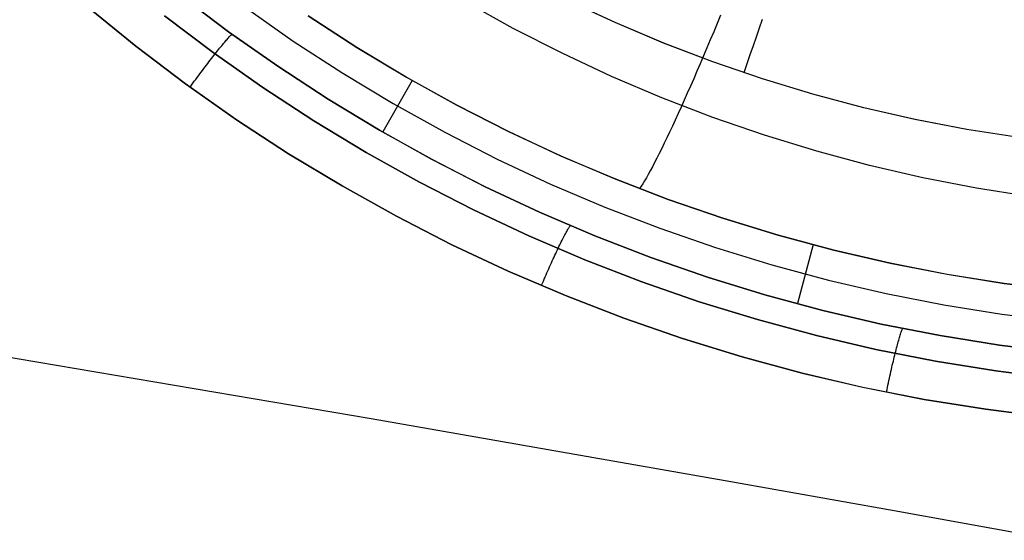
# Model space of a CAD drawing. Header units: millimetres. Extents: x -273 to 273, y -240 to 302.
# Tile 220 of 256: x 130.8 to 145.17, y 124.5 to 132.1. Entities that reach past the tile are written whole.
import ezdxf

# ---------------------------------------------------------------- set-up
doc = ezdxf.new("R2010")
doc.units = ezdxf.units.MM
doc.header["$MEASUREMENT"] = 0
doc.layers.add('IGES level 1', color=7, linetype='Continuous', true_color=0x3e413d)
doc.layers.add('IGES level 2', color=7, linetype='Continuous', true_color=0x008000)

msp = doc.modelspace()

# ---------------------------------------------------------------- linework, layer by layer
at = {"layer": 'IGES level 1'}
for p, q in [((133.845, 131.926, 409.426), (133.146, 132.455, 409.37)), ((133.147, 132.455, 409.37), (133.846, 131.926, 409.426)), ((131.784, 132.289, 410.054), (132.49, 131.715, 410.109)), ((132.49, 131.714, 410.109), (131.784, 132.288, 410.054)), ((134.085, 132.284, 407.819), (134.79, 131.79, 407.87)), ((138.002, 131.974, 404.33), (137.303, 132.361, 404.278)), ((139.487, 132.059, 416.443), (138.79, 132.382, 416.392)), ((139.489, 132.059, 416.443), (138.792, 132.382, 416.392)), ((133.618, 131.622, 409.977), (132.909, 132.16, 409.922)), ((132.909, 132.16, 409.922), (133.618, 131.622, 409.977)), ((135.717, 131.696, 406.327), (135.008, 132.156, 406.282)), ((135.009, 132.156, 406.282), (135.717, 131.696, 406.327)), ((141.028, 132.169, 403.78), (140.977, 132.047, 403.82)), ((141.596, 131.981, 416.527), (141.641, 132.109, 416.501)), ((138.713, 131.612, 404.382), (138.002, 131.974, 404.33)), ((140.195, 131.76, 416.494), (139.487, 132.059, 416.443)), ((140.197, 131.76, 416.494), (139.489, 132.059, 416.443)), ((140.977, 132.047, 403.82), (140.927, 131.926, 403.863)), ((141.551, 131.853, 416.548), (141.596, 131.981, 416.527)), ((133.824, 131.814, 409.709), (133.835, 131.827, 409.68)), ((133.835, 131.827, 409.68), (133.846, 131.839, 409.65)), ((134.562, 131.422, 409.482), (133.845, 131.926, 409.426)), ((133.846, 131.926, 409.426), (134.563, 131.422, 409.482)), ((133.846, 131.839, 409.65), (133.856, 131.85, 409.619)), ((133.856, 131.85, 409.619), (133.865, 131.86, 409.588)), ((133.865, 131.86, 409.588), (133.874, 131.869, 409.556)), ((133.874, 131.869, 409.556), (133.883, 131.877, 409.524)), ((133.883, 131.877, 409.524), (133.89, 131.884, 409.492)), ((133.89, 131.884, 409.492), (133.897, 131.891, 409.459)), ((140.927, 131.926, 403.863), (140.877, 131.806, 403.912)), ((141.507, 131.723, 416.565), (141.551, 131.853, 416.548)), ((132.49, 131.715, 410.109), (133.216, 131.166, 410.164)), ((133.216, 131.165, 410.164), (132.49, 131.714, 410.109)), ((133.699, 131.665, 409.945), (133.714, 131.685, 409.922)), ((133.714, 131.685, 409.922), (133.73, 131.703, 409.898)), ((133.73, 131.703, 409.898), (133.745, 131.721, 409.873)), ((133.745, 131.721, 409.873), (133.759, 131.739, 409.847)), ((133.759, 131.739, 409.847), (133.773, 131.755, 409.821)), ((133.773, 131.755, 409.821), (133.786, 131.771, 409.794)), ((133.786, 131.771, 409.794), (133.799, 131.786, 409.767)), ((133.799, 131.786, 409.767), (133.812, 131.801, 409.738)), ((133.812, 131.801, 409.738), (133.824, 131.814, 409.709)), ((134.79, 131.79, 407.87), (135.511, 131.32, 407.921)), ((136.44, 131.261, 406.373), (135.717, 131.696, 406.327)), ((135.717, 131.696, 406.327), (136.441, 131.262, 406.372)), ((140.913, 131.486, 416.545), (140.195, 131.76, 416.494)), ((140.915, 131.486, 416.545), (140.197, 131.76, 416.494)), ((140.828, 131.689, 403.965), (140.779, 131.573, 404.022)), ((140.877, 131.806, 403.912), (140.828, 131.689, 403.965)), ((141.462, 131.593, 416.577), (141.507, 131.723, 416.565)), ((133.578, 131.512, 410.081), (133.596, 131.536, 410.064)), ((133.596, 131.536, 410.064), (133.614, 131.559, 410.047)), ((133.614, 131.559, 410.047), (133.632, 131.581, 410.028)), ((134.346, 131.11, 410.033), (133.618, 131.622, 409.977)), ((133.618, 131.622, 409.977), (134.346, 131.11, 410.033)), ((133.632, 131.581, 410.028), (133.649, 131.603, 410.009)), ((133.649, 131.603, 410.009), (133.666, 131.624, 409.988)), ((133.666, 131.624, 409.988), (133.682, 131.645, 409.967)), ((133.682, 131.645, 409.967), (133.699, 131.665, 409.945)), ((139.436, 131.274, 404.434), (138.713, 131.612, 404.382)), ((140.779, 131.573, 404.022), (140.73, 131.459, 404.083)), ((141.418, 131.463, 416.584), (141.462, 131.593, 416.577)), ((133.464, 131.362, 410.158), (133.483, 131.388, 410.148)), ((133.483, 131.388, 410.148), (133.503, 131.414, 410.136)), ((133.503, 131.414, 410.136), (133.522, 131.439, 410.124)), ((133.522, 131.439, 410.124), (133.541, 131.464, 410.111)), ((133.541, 131.464, 410.111), (133.559, 131.488, 410.096)), ((133.559, 131.488, 410.096), (133.578, 131.512, 410.081)), ((135.297, 130.943, 409.539), (134.562, 131.422, 409.482)), ((134.563, 131.422, 409.482), (135.297, 130.943, 409.539)), ((140.73, 131.459, 404.083), (140.683, 131.348, 404.149)), ((141.64, 131.237, 416.597), (140.913, 131.486, 416.545)), ((141.642, 131.237, 416.597), (140.915, 131.486, 416.545)), ((141.373, 131.333, 416.586), (141.418, 131.463, 416.584)), ((133.365, 131.229, 410.192), (133.385, 131.256, 410.187)), ((133.385, 131.256, 410.187), (133.405, 131.283, 410.182)), ((133.405, 131.283, 410.182), (133.424, 131.31, 410.175)), ((133.424, 131.31, 410.175), (133.444, 131.336, 410.167)), ((133.444, 131.336, 410.167), (133.464, 131.362, 410.158)), ((135.511, 131.32, 407.921), (136.248, 130.877, 407.973)), ((137.179, 130.852, 406.419), (136.44, 131.261, 406.373)), ((136.441, 131.262, 406.372), (137.179, 130.852, 406.418)), ((140.171, 130.962, 404.487), (139.436, 131.274, 404.434)), ((140.683, 131.348, 404.149), (140.635, 131.238, 404.219)), ((133.216, 131.166, 410.164), (133.96, 130.642, 410.22)), ((133.96, 130.642, 410.22), (133.216, 131.165, 410.164)), ((133.285, 131.119, 410.198), (133.305, 131.147, 410.199)), ((133.305, 131.147, 410.199), (133.325, 131.174, 410.197)), ((133.325, 131.174, 410.197), (133.345, 131.202, 410.195)), ((133.345, 131.202, 410.195), (133.365, 131.229, 410.192)), ((135.092, 130.624, 410.091), (134.346, 131.11, 410.033)), ((134.346, 131.11, 410.033), (135.092, 130.624, 410.091)), ((136.527, 131.216, 406.391), (136.096, 130.465, 409.624)), ((140.588, 131.131, 404.293), (140.542, 131.027, 404.371)), ((140.635, 131.238, 404.219), (140.588, 131.131, 404.293)), ((142.375, 131.014, 416.648), (141.64, 131.237, 416.597)), ((142.377, 131.014, 416.649), (141.642, 131.237, 416.597)), ((140.916, 130.676, 404.54), (140.171, 130.962, 404.487)), ((140.542, 131.027, 404.371), (140.497, 130.925, 404.453)), ((143.117, 130.816, 416.7), (142.375, 131.014, 416.648)), ((143.12, 130.816, 416.7), (142.377, 131.014, 416.649)), ((135.297, 130.943, 409.539), (136.047, 130.49, 409.597)), ((136.047, 130.49, 409.597), (135.297, 130.943, 409.539)), ((136.248, 130.877, 407.973), (137, 130.459, 408.026)), ((137.931, 130.468, 406.465), (137.179, 130.852, 406.419)), ((137.179, 130.852, 406.418), (137.932, 130.469, 406.464)), ((140.453, 130.826, 404.538), (140.409, 130.73, 404.627)), ((140.497, 130.925, 404.453), (140.453, 130.826, 404.538)), ((143.866, 130.645, 416.752), (143.117, 130.816, 416.7)), ((143.868, 130.645, 416.752), (143.12, 130.816, 416.7)), ((140.409, 130.73, 404.627), (140.367, 130.637, 404.72)), ((141.67, 130.416, 404.593), (140.916, 130.676, 404.54)), ((134.722, 130.145, 410.277), (133.96, 130.642, 410.22)), ((133.96, 130.642, 410.22), (134.722, 130.145, 410.277)), ((135.853, 130.164, 410.148), (135.092, 130.624, 410.091)), ((135.092, 130.624, 410.091), (135.853, 130.164, 410.148)), ((140.325, 130.548, 404.816), (140.284, 130.461, 404.916)), ((140.367, 130.637, 404.72), (140.325, 130.548, 404.816)), ((144.621, 130.499, 416.804), (143.866, 130.645, 416.752)), ((144.623, 130.499, 416.804), (143.868, 130.645, 416.752)), ((136.047, 130.49, 409.597), (136.813, 130.064, 409.655)), ((136.813, 130.063, 409.656), (136.047, 130.49, 409.597)), ((137, 130.459, 408.026), (137.766, 130.067, 408.079)), ((138.696, 130.111, 406.512), (137.931, 130.468, 406.465)), ((137.932, 130.469, 406.464), (138.697, 130.112, 406.511)), ((140.284, 130.461, 404.916), (140.245, 130.378, 405.019)), ((142.433, 130.182, 404.647), (141.67, 130.416, 404.593)), ((145.38, 130.38, 416.856), (144.621, 130.499, 416.804)), ((145.382, 130.38, 416.856), (144.623, 130.499, 416.804)), ((140.206, 130.298, 405.125), (140.169, 130.221, 405.234)), ((140.245, 130.378, 405.019), (140.206, 130.298, 405.125)), ((135.501, 129.674, 410.335), (134.722, 130.145, 410.277)), ((134.722, 130.145, 410.277), (135.501, 129.675, 410.335)), ((136.631, 129.731, 410.207), (135.853, 130.164, 410.148)), ((135.853, 130.164, 410.148), (136.631, 129.731, 410.207)), ((139.474, 129.781, 406.559), (138.696, 130.111, 406.512)), ((138.697, 130.112, 406.511), (139.474, 129.782, 406.558)), ((140.133, 130.149, 405.345), (140.098, 130.08, 405.46)), ((140.169, 130.221, 405.234), (140.133, 130.149, 405.345)), ((143.204, 129.975, 404.7), (142.433, 130.182, 404.647)), ((136.813, 130.064, 409.655), (137.593, 129.664, 409.714)), ((137.593, 129.664, 409.715), (136.813, 130.063, 409.656)), ((137.766, 130.067, 408.079), (138.545, 129.703, 408.133)), ((140.033, 129.953, 405.697), (140.002, 129.896, 405.818)), ((140.065, 130.015, 405.577), (140.033, 129.953, 405.697)), ((140.098, 130.08, 405.46), (140.065, 130.015, 405.577)), ((143.982, 129.795, 404.754), (143.204, 129.975, 404.7)), ((139.972, 129.843, 405.942), (139.944, 129.793, 406.068)), ((140.002, 129.896, 405.818), (139.972, 129.843, 405.942)), ((135.501, 129.675, 410.335), (136.296, 129.232, 410.394)), ((136.296, 129.231, 410.394), (135.501, 129.674, 410.335)), ((137.423, 129.325, 410.266), (136.631, 129.731, 410.207)), ((136.631, 129.731, 410.207), (137.423, 129.325, 410.266)), ((137.593, 129.664, 409.714), (138.386, 129.292, 409.774)), ((138.386, 129.292, 409.774), (137.593, 129.664, 409.715)), ((138.545, 129.703, 408.133), (139.337, 129.366, 408.187)), ((139.474, 129.782, 406.558), (140.262, 129.479, 406.606)), ((140.262, 129.478, 406.606), (139.474, 129.781, 406.559)), ((139.87, 129.671, 406.457), (139.848, 129.638, 406.589)), ((139.893, 129.707, 406.326), (139.87, 129.671, 406.457)), ((139.918, 129.748, 406.196), (139.893, 129.707, 406.326)), ((139.944, 129.793, 406.068), (139.918, 129.748, 406.196)), ((144.765, 129.643, 404.808), (143.982, 129.795, 404.754)), ((145.553, 129.517, 404.861), (144.765, 129.643, 404.808)), ((140.262, 129.479, 406.606), (141.06, 129.204, 406.653)), ((141.06, 129.203, 406.654), (140.262, 129.478, 406.606)), ((136.296, 129.232, 410.394), (137.106, 128.817, 410.453)), ((137.106, 128.817, 410.453), (136.296, 129.231, 410.394)), ((138.228, 128.947, 410.326), (137.423, 129.325, 410.266)), ((137.423, 129.325, 410.266), (138.228, 128.947, 410.326)), ((138.386, 129.292, 409.774), (139.192, 128.948, 409.834)), ((139.192, 128.947, 409.834), (138.386, 129.292, 409.774)), ((139.337, 129.366, 408.187), (140.139, 129.056, 408.241)), ((138.825, 129.083, 409.888), (138.831, 129.092, 409.856)), ((138.831, 129.092, 409.856), (138.837, 129.1, 409.823)), ((141.06, 129.204, 406.653), (141.867, 128.956, 406.701)), ((141.867, 128.956, 406.701), (141.06, 129.203, 406.654)), ((139.046, 128.597, 410.386), (138.228, 128.947, 410.326)), ((138.228, 128.947, 410.326), (139.046, 128.597, 410.386)), ((138.734, 128.922, 410.211), (138.744, 128.941, 410.185)), ((138.744, 128.941, 410.185), (138.754, 128.959, 410.158)), ((138.754, 128.959, 410.158), (138.763, 128.977, 410.131)), ((138.763, 128.977, 410.131), (138.772, 128.993, 410.102)), ((138.772, 128.993, 410.102), (138.781, 129.009, 410.073)), ((138.781, 129.009, 410.073), (138.789, 129.024, 410.044)), ((138.789, 129.024, 410.044), (138.797, 129.038, 410.014)), ((138.797, 129.038, 410.014), (138.805, 129.051, 409.983)), ((138.805, 129.051, 409.983), (138.812, 129.063, 409.952)), ((138.812, 129.063, 409.952), (138.819, 129.073, 409.92)), ((138.819, 129.073, 409.92), (138.825, 129.083, 409.888)), ((139.192, 128.948, 409.834), (140.009, 128.632, 409.894)), ((140.009, 128.632, 409.894), (139.192, 128.947, 409.834)), ((140.139, 129.056, 408.241), (140.952, 128.775, 408.295)), ((142.683, 128.737, 406.749), (141.867, 128.956, 406.701)), ((141.867, 128.956, 406.701), (142.683, 128.737, 406.748)), ((137.929, 128.43, 410.512), (137.106, 128.817, 410.453)), ((137.106, 128.817, 410.453), (137.929, 128.431, 410.512)), ((138.668, 128.789, 410.352), (138.68, 128.813, 410.331)), ((138.68, 128.813, 410.331), (138.691, 128.836, 410.309)), ((138.691, 128.836, 410.309), (138.702, 128.859, 410.286)), ((138.702, 128.859, 410.286), (138.713, 128.881, 410.262)), ((138.713, 128.881, 410.262), (138.724, 128.901, 410.237)), ((138.724, 128.901, 410.237), (138.734, 128.922, 410.211)), ((142.38, 128.818, 406.736), (142.151, 127.958, 410.058)), ((138.596, 128.636, 410.459), (138.608, 128.663, 410.443)), ((138.608, 128.663, 410.443), (138.621, 128.689, 410.427)), ((138.621, 128.689, 410.427), (138.633, 128.715, 410.41)), ((138.633, 128.715, 410.41), (138.645, 128.74, 410.392)), ((138.645, 128.74, 410.392), (138.657, 128.765, 410.373)), ((138.657, 128.765, 410.373), (138.668, 128.789, 410.352)), ((140.952, 128.775, 408.295), (141.774, 128.522, 408.35)), ((143.505, 128.546, 406.797), (142.683, 128.737, 406.749)), ((142.683, 128.737, 406.748), (143.505, 128.547, 406.796)), ((138.532, 128.495, 410.52), (138.545, 128.524, 410.509)), ((138.545, 128.524, 410.509), (138.558, 128.553, 410.498)), ((138.558, 128.553, 410.498), (138.571, 128.581, 410.486)), ((138.571, 128.581, 410.486), (138.583, 128.609, 410.473)), ((138.583, 128.609, 410.473), (138.596, 128.636, 410.459)), ((139.876, 128.277, 410.446), (139.046, 128.597, 410.386)), ((139.046, 128.597, 410.386), (139.876, 128.277, 410.446)), ((140.009, 128.632, 409.894), (140.837, 128.345, 409.955)), ((140.837, 128.344, 409.955), (140.009, 128.632, 409.894)), ((141.774, 128.522, 408.35), (142.605, 128.299, 408.405)), ((143.505, 128.547, 406.796), (144.334, 128.385, 406.844)), ((144.334, 128.384, 406.845), (143.505, 128.546, 406.797)), ((137.929, 128.431, 410.512), (138.766, 128.073, 410.572)), ((138.766, 128.073, 410.572), (137.929, 128.43, 410.512)), ((138.467, 128.347, 410.554), (138.48, 128.377, 410.55)), ((138.48, 128.377, 410.55), (138.493, 128.407, 410.544)), ((138.493, 128.407, 410.544), (138.506, 128.436, 410.537)), ((138.506, 128.436, 410.537), (138.519, 128.466, 410.529)), ((138.519, 128.466, 410.529), (138.532, 128.495, 410.52)), ((144.334, 128.385, 406.844), (145.168, 128.252, 406.892)), ((145.167, 128.252, 406.892), (144.334, 128.384, 406.845)), ((138.414, 128.225, 410.562), (138.427, 128.255, 410.562)), ((138.427, 128.255, 410.562), (138.441, 128.286, 410.561)), ((138.441, 128.286, 410.561), (138.454, 128.316, 410.558)), ((138.454, 128.316, 410.558), (138.467, 128.347, 410.554)), ((140.717, 127.985, 410.507), (139.876, 128.277, 410.446)), ((139.876, 128.277, 410.446), (140.717, 127.985, 410.507)), ((140.837, 128.345, 409.955), (141.675, 128.087, 410.016)), ((141.675, 128.086, 410.016), (140.837, 128.344, 409.955)), ((142.605, 128.299, 408.405), (143.443, 128.104, 408.46)), ((146.005, 128.148, 406.94), (145.167, 128.252, 406.892)), ((145.168, 128.252, 406.892), (146.005, 128.149, 406.939)), ((141.675, 128.087, 410.016), (142.52, 127.858, 410.077)), ((142.52, 127.857, 410.077), (141.675, 128.086, 410.016)), ((143.443, 128.104, 408.46), (144.287, 127.938, 408.514)), ((139.614, 127.745, 410.632), (138.766, 128.073, 410.572)), ((138.766, 128.073, 410.572), (139.615, 127.745, 410.632)), ((141.567, 127.723, 410.568), (140.717, 127.985, 410.507)), ((140.717, 127.985, 410.507), (141.567, 127.723, 410.568)), ((144.287, 127.938, 408.514), (145.136, 127.802, 408.569)), ((142.52, 127.858, 410.077), (143.374, 127.659, 410.138)), ((143.374, 127.658, 410.138), (142.52, 127.857, 410.077)), ((145.136, 127.802, 408.569), (145.99, 127.696, 408.624)), ((140.474, 127.447, 410.693), (139.614, 127.745, 410.632)), ((139.615, 127.745, 410.632), (140.474, 127.447, 410.693)), ((142.426, 127.49, 410.629), (141.567, 127.723, 410.568)), ((141.567, 127.723, 410.568), (142.426, 127.49, 410.629)), ((143.374, 127.659, 410.138), (144.234, 127.49, 410.199)), ((144.233, 127.489, 410.199), (143.374, 127.658, 410.138)), ((143.651, 127.497, 410.416), (143.656, 127.513, 410.386)), ((143.656, 127.513, 410.386), (143.661, 127.528, 410.356)), ((143.661, 127.528, 410.356), (143.666, 127.542, 410.326)), ((143.666, 127.542, 410.326), (143.67, 127.555, 410.294)), ((143.67, 127.555, 410.294), (143.675, 127.567, 410.263)), ((143.675, 127.567, 410.263), (143.679, 127.578, 410.231)), ((143.679, 127.578, 410.231), (143.684, 127.588, 410.199)), ((143.684, 127.588, 410.199), (143.687, 127.597, 410.166)), ((141.343, 127.179, 410.754), (140.474, 127.447, 410.693)), ((140.474, 127.447, 410.693), (141.343, 127.179, 410.754)), ((143.292, 127.288, 410.69), (142.426, 127.49, 410.629)), ((142.426, 127.49, 410.629), (143.292, 127.288, 410.69)), ((143.61, 127.357, 410.604), (143.616, 127.38, 410.579)), ((143.616, 127.38, 410.579), (143.622, 127.401, 410.554)), ((143.622, 127.401, 410.554), (143.628, 127.422, 410.528)), ((143.628, 127.422, 410.528), (143.634, 127.442, 410.501)), ((143.634, 127.442, 410.501), (143.64, 127.461, 410.473)), ((143.64, 127.461, 410.473), (143.645, 127.479, 410.445)), ((143.645, 127.479, 410.445), (143.651, 127.497, 410.416)), ((145.099, 127.35, 410.26), (144.233, 127.489, 410.199)), ((144.234, 127.49, 410.199), (145.099, 127.35, 410.26)), ((144.165, 127.116, 410.751), (143.292, 127.288, 410.69)), ((143.292, 127.288, 410.69), (144.165, 127.116, 410.751)), ((143.57, 127.205, 410.735), (143.577, 127.232, 410.715)), ((143.577, 127.232, 410.715), (143.584, 127.259, 410.695)), ((143.584, 127.259, 410.695), (143.591, 127.284, 410.673)), ((143.591, 127.284, 410.673), (143.597, 127.309, 410.651)), ((143.597, 127.309, 410.651), (143.604, 127.334, 410.628)), ((143.604, 127.334, 410.628), (143.61, 127.357, 410.604)), ((145.099, 127.35, 410.26), (145.968, 127.241, 410.321)), ((145.968, 127.241, 410.321), (145.099, 127.35, 410.26)), ((142.221, 126.941, 410.815), (141.343, 127.179, 410.754)), ((141.343, 127.179, 410.754), (142.221, 126.942, 410.815)), ((143.535, 127.059, 410.818), (143.543, 127.089, 410.803)), ((143.543, 127.089, 410.803), (143.55, 127.119, 410.788)), ((143.55, 127.119, 410.788), (143.557, 127.148, 410.771)), ((143.557, 127.148, 410.771), (143.564, 127.177, 410.754)), ((143.564, 127.177, 410.754), (143.57, 127.205, 410.735)), ((145.044, 126.975, 410.812), (144.165, 127.116, 410.751)), ((144.165, 127.116, 410.751), (145.044, 126.975, 410.812)), ((142.221, 126.942, 410.815), (143.107, 126.735, 410.876)), ((143.107, 126.734, 410.876), (142.221, 126.941, 410.815)), ((143.5, 126.9, 410.874), (143.507, 126.933, 410.865)), ((143.507, 126.933, 410.865), (143.514, 126.965, 410.855)), ((143.514, 126.965, 410.855), (143.521, 126.996, 410.844)), ((143.521, 126.996, 410.844), (143.528, 127.028, 410.831)), ((143.528, 127.028, 410.831), (143.535, 127.059, 410.818)), ((145.927, 126.864, 410.873), (145.044, 126.975, 410.812)), ((145.044, 126.975, 410.812), (145.927, 126.864, 410.873)), ((143.472, 126.768, 410.899), (143.479, 126.801, 410.894)), ((143.479, 126.801, 410.894), (143.486, 126.835, 410.889)), ((143.486, 126.835, 410.889), (143.493, 126.868, 410.882)), ((143.493, 126.868, 410.882), (143.5, 126.9, 410.874)), ((143.107, 126.735, 410.876), (144, 126.559, 410.937)), ((144, 126.558, 410.937), (143.107, 126.734, 410.876)), ((143.451, 126.667, 410.905), (143.458, 126.701, 410.904)), ((143.458, 126.701, 410.904), (143.465, 126.734, 410.902)), ((143.465, 126.734, 410.902), (143.472, 126.768, 410.899)), ((144, 126.559, 410.937), (144.898, 126.414, 410.998)), ((144.898, 126.414, 410.998), (144, 126.558, 410.937)), ((145.801, 126.301, 411.059), (144.898, 126.414, 410.998)), ((144.898, 126.414, 410.998), (145.801, 126.301, 411.059))]:
    msp.add_line(p, q, dxfattribs=at)
at = {"layer": 'IGES level 2', "color": 31, "true_color": 0xfabe47}
for p, q in [((135.925, 126.275, 483.21), (130.46, 127.199, 481.542)), ((141.095, 125.371, 484.962), (135.925, 126.275, 483.21)), ((143.564, 124.931, 485.869), (141.095, 125.371, 484.962)), ((145.953, 124.501, 486.796), (143.564, 124.931, 485.869))]:
    msp.add_line(p, q, dxfattribs=at)

doc.saveas('drawing.dxf')
